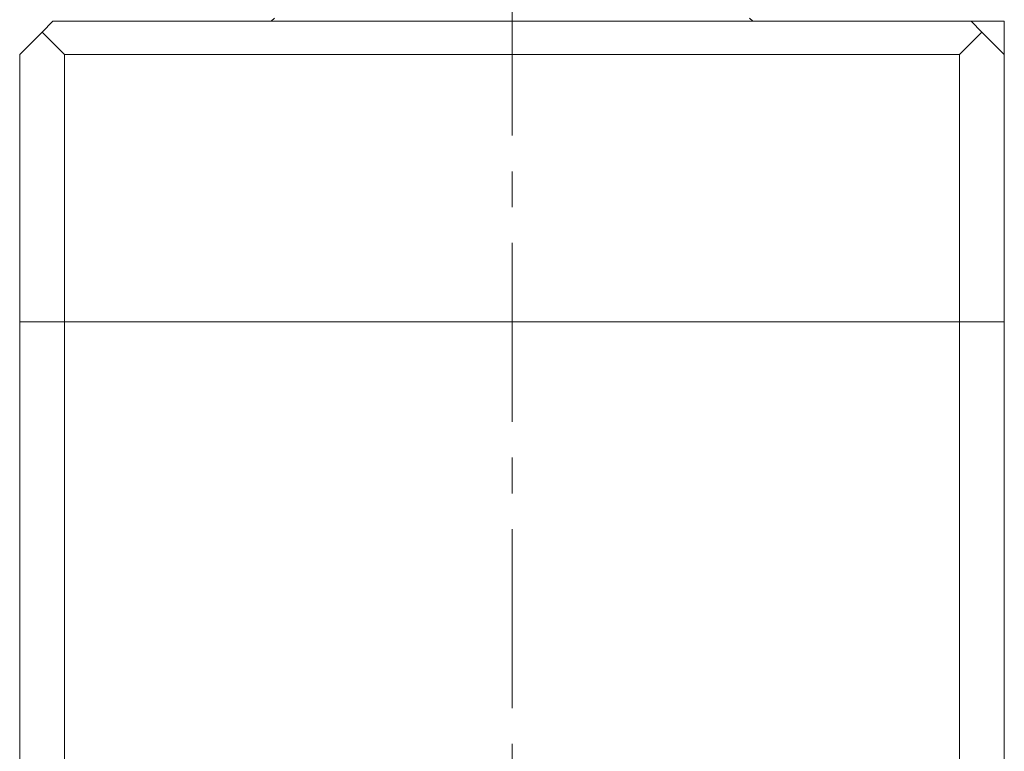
# Model space of a CAD drawing. Header units: inches. Extents: x 1.9 to 39.5, y 2.6 to 32.8.
# Tile 21 of 30: x 16.3 to 19, y 28.8 to 30.8. Entities that reach past the tile are written whole.
import ezdxf

# ---------------------------------------------------------------- set-up
doc = ezdxf.new("R2010")
doc.units = ezdxf.units.IN
doc.header["$MEASUREMENT"] = 0
doc.linetypes.add('CENTERX2', pattern=[0.8, 0.5, -0.1, 0.1, -0.1])

msp = doc.modelspace()

# ---------------------------------------------------------------- linework, layer by layer
at = {"color": 7, "linetype": 'CENTERX2', "lineweight": 0}
msp.add_line((17.6654, 21.6779), (17.6654, 32.769), dxfattribs=at)
at = {"color": 7, "linetype": 'Continuous', "lineweight": 15}
for p, q in [((17.0024, 30.8065), (16.9931, 30.7973)), ((18.3377, 30.7973), (18.3284, 30.8065)), ((16.3529, 30.7668), (16.3834, 30.7973)), ((16.3834, 30.7973), (18.9474, 30.7973)), ((18.9474, 30.7973), (18.9779, 30.7668)), ((19.0404, 30.7973), (18.9474, 30.7973)), ((16.2904, 30.7043), (16.3529, 30.7668)), ((16.3529, 30.7668), (16.4154, 30.7043)), ((18.9154, 30.7043), (18.9779, 30.7668)), ((18.9779, 30.7668), (19.0404, 30.7043)), ((16.2904, 29.9573), (16.2904, 30.7043)), ((18.9154, 30.7043), (16.4154, 30.7043)), ((16.4154, 30.7043), (16.4154, 29.9573)), ((18.9154, 29.9573), (18.9154, 30.7043)), ((19.0404, 30.7043), (19.0404, 29.9573)), ((16.2904, 25.6363), (16.2904, 29.9573)), ((16.2904, 29.9573), (16.4154, 29.9573)), ((16.4154, 29.9573), (16.4154, 25.6363)), ((18.9154, 29.9573), (16.4154, 29.9573)), ((18.9154, 25.6363), (18.9154, 29.9573)), ((18.9154, 29.9573), (19.0404, 29.9573)), ((19.0404, 29.9573), (19.0404, 25.6363))]:
    msp.add_line(p, q, dxfattribs=at)
msp.add_open_spline([(19.0404, 30.7043), (19.0404, 30.7044), (19.0404, 30.7047), (19.0404, 30.7069), (19.0404, 30.7106), (19.0404, 30.7175), (19.0404, 30.7281), (19.0404, 30.7433), (19.0404, 30.7604), (19.0404, 30.7788), (19.0404, 30.7912), (19.0404, 30.7973)], degree=3, knots=[0, 0, 0, 0, 0.047349, 0.09607, 0.156914, 0.218632, 0.355782, 0.493893, 0.664986, 0.836183, 1, 1, 1, 1], dxfattribs=at)

doc.saveas('drawing.dxf')
